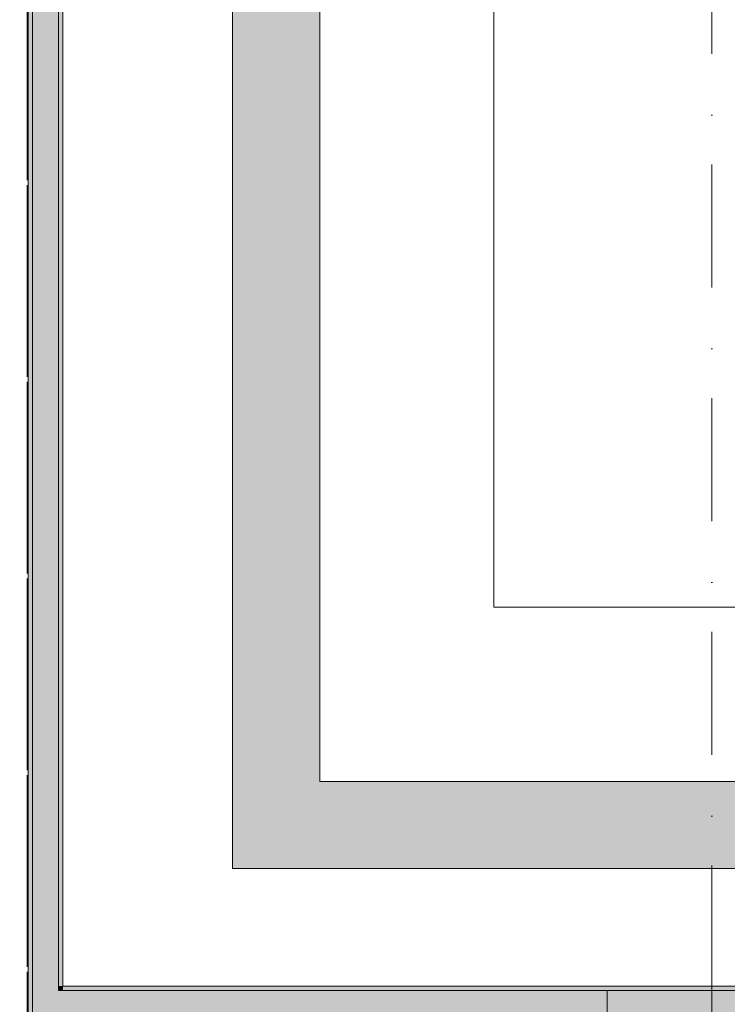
# Model space of a CAD drawing. Header units: millimetres. Extents: x -14761 to 157739, y -22400 to 107990.
# Tile 95 of 256: x 61014 to 63045, y 54260 to 57086. Entities that reach past the tile are written whole.
import ezdxf

# ---------------------------------------------------------------- set-up
doc = ezdxf.new("R2010")
doc.units = ezdxf.units.MM
doc.header["$MEASUREMENT"] = 0
doc.linetypes.add('Штриховая', pattern=[564.444447, 282.222223, -282.222223])
doc.linetypes.add('Штрихпунктирная', pattern=[670.277762, 352.777767, -176.388884, 0, -141.111112])
for name, color, linetype in [('Конструктив - Колонны', 7, 'Continuous'), ('Конструктив - Лестницы в бассейны', 7, 'Continuous'), ('Конструктив - стены бассейнов жб нов', 7, 'Continuous'), ('Элемент Модели - Зона', 7, 'Continuous'), ('Элемент Модели - Оси', 7, 'Continuous')]:
    doc.layers.add(name, color=color, linetype=linetype)

msp = doc.modelspace()

# ---------------------------------------------------------------- hatches: boundary and pattern name
at = {"layer": 'Конструктив - Колонны', "linetype": 'Continuous', "lineweight": 0, "true_color": 0x000000}
msp.add_hatch(color=18, dxfattribs=at).paths.add_polyline_path([(62700, 53700), (63300, 53700), (63300, 54300), (62700, 54300)])
at = {"layer": 'Конструктив - стены бассейнов жб нов', "linetype": 'Continuous', "lineweight": 0, "true_color": 0x000000}
for points in [[(61050.5, 54225), (61050.5, 59730), (61038, 59730), (61038, 54225)], [(61125.5, 54300), (61125.5, 59730), (61050.5, 59730), (61050.5, 54300)], [(61138, 54312.5), (61138, 59730), (61125.5, 59730), (61125.5, 54312.5)], [(61875, 54900), (61875, 59000), (61625, 59000), (61625, 54900)], [(61875, 54900), (61625, 54650), (61875, 54650)], [(61625, 54900), (61625, 54650), (61875, 54900)], [(61875, 54650), (65875, 54650), (65875, 54900), (61875, 54900)], [(61138, 54312.5), (61125.5, 54300), (61138, 54300)], [(61125.5, 54312.5), (61125.5, 54300), (61138, 54312.5)], [(61138, 54300), (65875, 54300), (65875, 54312.5), (61138, 54312.5)], [(61125.5, 54300), (61050.5, 54225), (61125.5, 54225)], [(61050.5, 54300), (61050.5, 54225), (61125.5, 54300)], [(61125.5, 54300), (61125.5, 54225), (62700, 54225), (62700, 54300)]]:
    msp.add_hatch(color=18, dxfattribs=at).paths.add_polyline_path(points)

# ---------------------------------------------------------------- linework, layer by layer
at = {"layer": 'Конструктив - Колонны', "color": 251, "linetype": 'Continuous', "lineweight": 5, "true_color": 0x575757}
msp.add_line((63000, 54080), (63000, 54380), dxfattribs=at)
at = {"layer": 'Конструктив - Колонны', "color": 251, "linetype": 'Continuous', "lineweight": 15, "true_color": 0x575757, "flags": 128}
msp.add_lwpolyline([(62700, 53700), (63300, 53700), (63300, 54300), (62700, 54300)], close=True, dxfattribs=at)
at = {"layer": 'Конструктив - Лестницы в бассейны', "color": 7, "linetype": 'Continuous', "lineweight": 15, "flags": 128}
msp.add_lwpolyline([(61875, 54900), (65875, 54900), (65875, 55400), (62375, 55400), (62375, 58500), (67375, 58500), (67375, 59000), (61875, 59000)], close=True, dxfattribs=at)
at = {"layer": 'Конструктив - стены бассейнов жб нов', "color": 251, "linetype": 'Continuous', "lineweight": 20, "true_color": 0x575757}
for p, q in [((61050.5, 59730), (61050.5, 54300)), ((61125.5, 54300), (61125.5, 59730)), ((61050.5, 54300), (61050.5, 54225)), ((61125.5, 54300), (61138, 54300)), ((61125.5, 54300), (61138, 54300)), ((62700, 54300), (61138, 54300))]:
    msp.add_line(p, q, dxfattribs=at)
at = {"layer": 'Конструктив - стены бассейнов жб нов', "color": 251, "linetype": 'Continuous', "lineweight": 20, "true_color": 0x575757, "flags": 128}
for points in [[(61038, 59730), (61038, 54212.5)], [(61138, 54312.5), (61138, 59730)], [(61625, 59000), (61625, 54650)], [(61875, 54900), (61875, 59000)], [(65875, 54900), (61875, 54900)], [(61625, 54650), (61875, 54650)], [(61875, 54650), (65875, 54650)], [(65875, 54312.5), (61138, 54312.5)]]:
    msp.add_lwpolyline(points, dxfattribs=at)
at = {"layer": 'Элемент Модели - Зона', "color": 7, "linetype": 'Штриховая', "lineweight": 15, "flags": 128}
for points in [[(36110, 45157.4), (36110, 44957.4), (36150, 44957.4), (36150, 45300), (36750, 45300), (36750, 45000), (44700, 45000), (44700, 45300), (45300, 45300), (45300, 45000), (53700, 45000), (53700, 45300), (54300, 45300), (54300, 44957.4), (61025, 44957.4), (61025, 54212.5), (61035.5, 54212.5), (61035.5, 59730), (60580, 59730), (60580, 63080), (60300, 63080), (60300, 63320), (62680, 63320), (62680, 64500), (55920, 64500), (55920, 63320), (58800, 63320), (58800, 63080), (58000, 63080), (58000, 52600), (48600, 52600), (48600, 53700), (36110, 53700), (36110, 53650)], [(61035.5, 59730), (61035.5, 54212), (62700, 54212), (62700, 54300), (63300, 54300), (63300, 54212), (67375, 54212), (67375, 59730)]]:
    msp.add_lwpolyline(points, close=True, dxfattribs=at)
at = {"layer": 'Элемент Модели - Оси', "color": 7, "linetype": 'Штрихпунктирная', "lineweight": 15}
msp.add_line((63000, 92200), (63000, -1975), dxfattribs=at)

doc.saveas('drawing.dxf')
